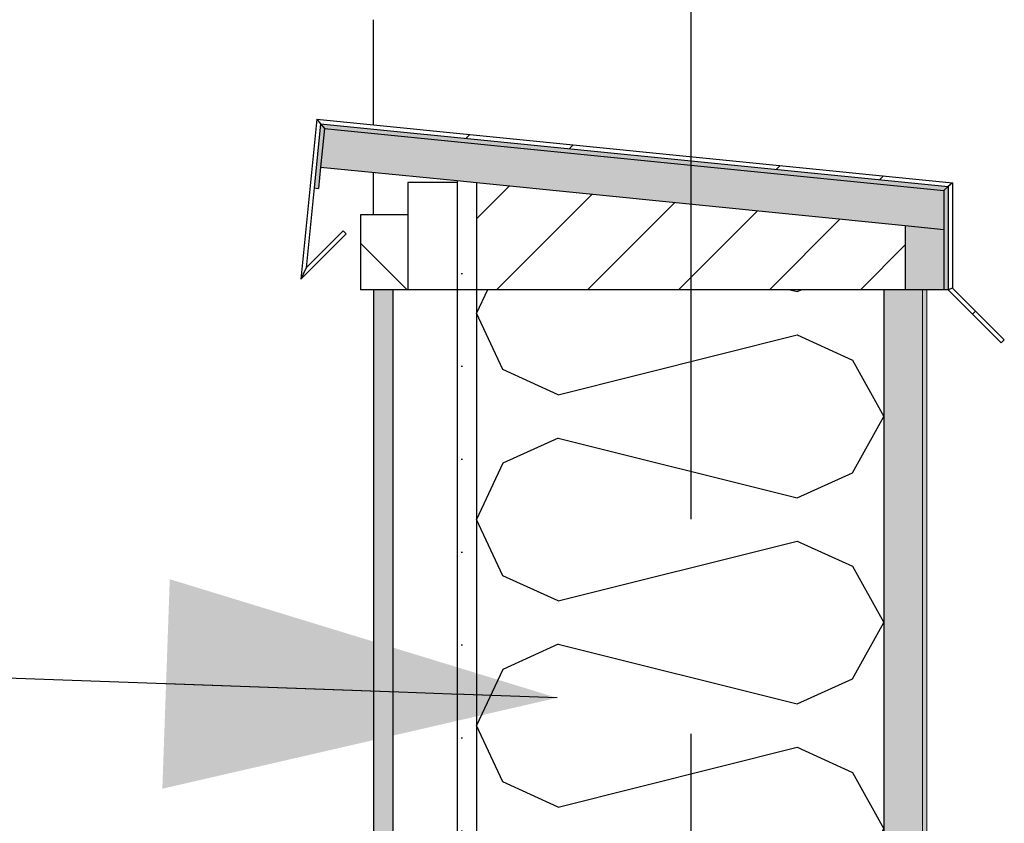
# Model space of a CAD drawing. Header units: millimetres. Extents: x -78790 to -55226, y -2070 to 11020.
# Tile 14 of 108: x -75381 to -74922, y 7451 to 7826. Entities that reach past the tile are written whole.
import ezdxf
from ezdxf.enums import TextEntityAlignment as Align

# ---------------------------------------------------------------- set-up
doc = ezdxf.new("R2010")
doc.units = ezdxf.units.MM
doc.header["$LTSCALE"] = 0.5
doc.header["$MEASUREMENT"] = 0
for name, pattern in [('Akselinje', [1500, 1000, -200, 100, -200]), ('PLINE', [0]), ('Wipeout_Contour', [2000, 0, -2000])]:
    doc.linetypes.add(name, pattern=pattern)
for name, color, linetype in [('232- Ikke-bærende yttervegger (Skravur)(Nye konstruksjoner)', 7, 'Continuous'), ('232- Ikke-bærende yttervegger(Nye konstruksjoner)', 7, 'Continuous'), ('235- Utvendig kledning og overflate(Nye konstruksjoner)', 7, 'Continuous'), ('262- Taktekking(Nye konstruksjoner)', 7, 'Continuous'), ('265- Gesimser_ takrenner og nedløp (Skravur)(Nye konstruksjoner)', 7, 'Continuous'), ('265- Gesimser_ takrenner og nedløp(Nye konstruksjoner)', 7, 'Continuous'), ('82-- Modullinjer', 7, 'Continuous'), ('832- Tekst bygning(Nye konstruksjoner)', 7, 'Continuous')]:
    doc.layers.add(name, color=color, linetype=linetype)
doc.layers.add('236- Innvendig kledning og overflate(Nye konstruksjoner)', color=7, linetype='Continuous', lineweight=0)
doc.styles.add('GENERATED_STYLE_1', font='arial.ttf')
doc.dimstyles.new('GENERATED_STYLE__2', dxfattribs={"dimtxt": 0.18, "dimasz": 182.4, "dimexe": 0.18, "dimexo": 0.0625, "dimgap": 0, "dimtad": 0, "dimtih": 1, "dimtoh": 1, "dimdec": 4, "dimzin": 0, "dimdsep": 46, "dimcen": 0.09, "dimadec": 0, "dimazin": 0, "dimtfac": 1, "dimtdec": 4, "dimtmove": 0, "dimatfit": 3, "dimldrblk": 'ARROWHEAD_5', "dimfxl": 1, "dimtolj": 1, "dimtzin": 0, "dimarcsym": 0})
pattern_1 = [(0, (0, 0), (0, 43.30127), [0, -25]), (0, (12.5, 21.65), (0, 43.30127), [0, -25])]
pattern_2 = [(45, (0, 0), (-79.54951, 79.54951), []), (45, (-26.52, 26.52), (-79.54951, 79.54951), [])]

# ---------------------------------------------------------------- blocks, each defined once
blk = doc.blocks.new('*X16')
at = {"layer": '232- Ikke-bærende yttervegger (Skravur)(Nye konstruksjoner)', "linetype": 'PLINE'}
for p, q in [((-75162.99, 7700), (-75168.16, 7689.07)), ((-75021.88, 7700), (-75018.55, 7699.17)), ((-75018.55, 7699.17), (-75016.71, 7700)), ((-75155.74, 7662.82), (-75168.16, 7689.07)), ((-75130, 7651.11), (-75018.55, 7678.97)), ((-75018.55, 7678.97), (-74992.81, 7667.26)), ((-74992.81, 7667.26), (-74978.16, 7641.01)), ((-75130, 7651.11), (-75155.74, 7662.82)), ((-74992.81, 7614.77), (-74978.16, 7641.01)), ((-75130, 7630.92), (-75155.74, 7619.2)), ((-75130, 7630.92), (-75018.55, 7603.05)), ((-75155.74, 7619.2), (-75168.16, 7592.96)), ((-75018.55, 7603.05), (-74992.81, 7614.77)), ((-75155.74, 7566.71), (-75168.16, 7592.96)), ((-75130, 7555), (-75018.55, 7582.86)), ((-75018.55, 7582.86), (-74992.81, 7571.15)), ((-74992.81, 7571.15), (-74978.16, 7544.9)), ((-75130, 7555), (-75155.74, 7566.71)), ((-74992.81, 7518.65), (-74978.16, 7544.9)), ((-75130, 7534.8), (-75155.74, 7523.09)), ((-75130, 7534.8), (-75018.55, 7506.94)), ((-75155.74, 7523.09), (-75168.16, 7496.84)), ((-75018.55, 7506.94), (-74992.81, 7518.65)), ((-75155.74, 7470.6), (-75168.16, 7496.84)), ((-75130, 7458.88), (-75018.55, 7486.75)), ((-75018.55, 7486.75), (-74992.81, 7475.03)), ((-74992.81, 7475.03), (-74978.16, 7448.79)), ((-75130, 7458.88), (-75155.74, 7470.6)), ((-74992.81, 7422.54), (-74978.16, 7448.79)), ((-75130, 7438.69), (-75155.74, 7426.98)), ((-75130, 7438.69), (-75018.55, 7410.83)), ((-75155.74, 7426.98), (-75168.16, 7400.73)), ((-75018.55, 7410.83), (-74992.81, 7422.54)), ((-75155.74, 7374.48), (-75168.16, 7400.73)), ((-75130, 7362.77), (-75018.55, 7390.63)), ((-75018.55, 7390.63), (-74992.81, 7378.92)), ((-74992.81, 7378.92), (-74978.16, 7352.67)), ((-75130, 7362.77), (-75155.74, 7374.48)), ((-74992.81, 7326.43), (-74978.16, 7352.67)), ((-75130, 7342.58), (-75155.74, 7330.86)), ((-75130, 7342.58), (-75018.55, 7314.71)), ((-75155.74, 7330.86), (-75168.16, 7304.62)), ((-75018.55, 7314.71), (-74992.81, 7326.43)), ((-75155.74, 7278.37), (-75168.16, 7304.62)), ((-75130, 7266.66), (-75018.55, 7294.52)), ((-75018.55, 7294.52), (-74992.81, 7282.81)), ((-74992.81, 7282.81), (-74978.16, 7256.56)), ((-75130, 7266.66), (-75155.74, 7278.37)), ((-74992.81, 7230.31), (-74978.16, 7256.56)), ((-75130, 7246.46), (-75155.74, 7234.75)), ((-75130, 7246.46), (-75018.55, 7218.6)), ((-75155.74, 7234.75), (-75168.16, 7208.5)), ((-75018.55, 7218.6), (-74992.81, 7230.31)), ((-75155.74, 7182.26), (-75168.16, 7208.5)), ((-75130, 7170.54), (-75018.55, 7198.41)), ((-75018.55, 7198.41), (-74992.81, 7186.69)), ((-74992.81, 7186.69), (-74978.16, 7160.45)), ((-75130, 7170.54), (-75155.74, 7182.26)), ((-74992.81, 7134.2), (-74978.16, 7160.45)), ((-75130, 7150.35), (-75155.74, 7138.64)), ((-75130, 7150.35), (-75018.55, 7122.49)), ((-75155.74, 7138.64), (-75168.16, 7112.39)), ((-75018.55, 7122.49), (-74992.81, 7134.2)), ((-75155.74, 7086.14), (-75168.16, 7112.39)), ((-75130, 7074.43), (-75018.55, 7102.29)), ((-75018.55, 7102.29), (-74992.81, 7090.58)), ((-74992.81, 7090.58), (-74978.16, 7064.33)), ((-75130, 7074.43), (-75155.74, 7086.14)), ((-74992.81, 7038.09), (-74978.16, 7064.33)), ((-75130, 7054.24), (-75155.74, 7042.52)), ((-75130, 7054.24), (-75018.55, 7026.37)), ((-75155.74, 7042.52), (-75168.16, 7016.28)), ((-75018.55, 7026.37), (-74992.81, 7038.09)), ((-75155.74, 6990.03), (-75168.16, 7016.28)), ((-75130, 6978.32), (-75018.55, 7006.18)), ((-75018.55, 7006.18), (-74992.81, 6994.47)), ((-74992.81, 6994.47), (-74978.16, 6968.22)), ((-75130, 6978.32), (-75155.74, 6990.03)), ((-74992.81, 6941.97), (-74978.16, 6968.22)), ((-75130, 6958.12), (-75155.74, 6946.41)), ((-75130, 6958.12), (-75018.55, 6930.26)), ((-75155.74, 6946.41), (-75168.16, 6920.16)), ((-75018.55, 6930.26), (-74992.81, 6941.97)), ((-75155.74, 6893.92), (-75168.16, 6920.16)), ((-75130, 6882.2), (-75018.55, 6910.07)), ((-75018.55, 6910.07), (-74992.81, 6898.35)), ((-74992.81, 6898.35), (-74978.16, 6872.11)), ((-75130, 6882.2), (-75155.74, 6893.92)), ((-74990.5, 6850), (-74978.16, 6872.11)), ((-75130, 6862.01), (-75155.74, 6850.3)), ((-75130, 6862.01), (-75081.96, 6850)), ((-75155.74, 6850.3), (-75155.88, 6850))]:
    blk.add_line(p, q, dxfattribs=at)
blk = doc.blocks.new('Standard grid marker[3]', base_point=(-75068.16, 9043.03))
at = {"layer": '82-- Modullinjer', "linetype": 'Akselinje'}
blk.add_line((-75068.16, 8843.03), (-75068.16, 1550), dxfattribs=at)
at = {"layer": '82-- Modullinjer', "style": 'GENERATED_STYLE_1'}
for tag, p in [('AC_MarkerText_1_0', (-75068.16, 9380.53)), ('AC_MarkerText_1_1', (-75068.16, 1187.5))]:
    blk.add_attdef(tag, text='', height=175, rotation=360, dxfattribs=at).set_placement(p, align=Align.TOP_CENTER)
blk = doc.blocks.new('ARROWHEAD_5')
at = {"linetype": 'Continuous'}
blk.add_hatch(color=256, dxfattribs=at).paths.add_polyline_path([(-1, 0.2679), (0, 0), (-1, -0.2679)])
blk.add_line((0, 0), (-1, 0), dxfattribs=at)

msp = doc.modelspace()

# ---------------------------------------------------------------- hatches: boundary and pattern name
at = {"layer": '232- Ikke-bærende yttervegger (Skravur)(Nye konstruksjoner)', "linetype": 'Continuous'}
h = msp.add_hatch(dxfattribs=at)
h.set_pattern_fill('Prikker_tett', color=256, style=0, pattern_type=2)
h.set_pattern_definition(pattern_1)
h.paths.add_polyline_path([(-75177.16, 7700), (-75177.16, 6850), (-75168.16, 6850), (-75168.16, 7700)])
msp.add_hatch(color=256, dxfattribs=at).paths.add_polyline_path([(-74960.16, 6850), (-74958.16, 6850), (-74958.16, 7700), (-74960.16, 7700)])
at = {"layer": '262- Taktekking(Nye konstruksjoner)', "linetype": 'Continuous'}
for points in [[(-74968.16, 7730), (-74968.16, 7700), (-74950.16, 7700), (-74950.16, 7728.2)], [(-74978.16, 7700), (-74978.16, 6850), (-74960.16, 6850), (-74960.16, 7700)]]:
    msp.add_hatch(color=256, dxfattribs=at).paths.add_polyline_path(points)
at = {"layer": '265- Gesimser_ takrenner og nedløp (Skravur)(Nye konstruksjoner)', "linetype": 'Continuous'}
h = msp.add_hatch(dxfattribs=at)
h.set_pattern_fill('Skrålinjer_4', color=256, style=0, pattern_type=2)
h.set_pattern_definition(pattern_2)
h.paths.add_polyline_path([(-75242.57, 7779.55), (-75250.04, 7704.92), (-75247.49, 7710.3), (-75243.77, 7747.51), (-75240.78, 7777.36)])
for points in [[(-75243.77, 7747.51), (-75241.78, 7747.31), (-75240.78, 7757.26), (-75238.99, 7775.17), (-75240.78, 7777.36)], [(-74948.16, 7748.1), (-74950.16, 7746.29), (-74950.16, 7728.2), (-74950.16, 7700), (-74948.16, 7700)]]:
    msp.add_hatch(color=256, dxfattribs=at).paths.add_polyline_path(points)
h = msp.add_hatch(dxfattribs=at)
h.set_pattern_fill('Skrålinjer_4', color=256, style=0, pattern_type=2)
h.set_pattern_definition(pattern_2)
h.paths.add_polyline_path([(-75242.57, 7779.55), (-75240.78, 7777.36), (-74948.16, 7748.1), (-74946.16, 7749.91)])
h = msp.add_hatch(dxfattribs=at)
h.set_pattern_fill('Skrålinjer_1', color=256, style=0, pattern_type=2)
h.set_pattern_definition([(45, (0, 0), (-21.213203, 21.213203), [])])
h.paths.add_polyline_path([(-74968.16, 7730), (-75168.16, 7750), (-75168.16, 7700), (-74968.16, 7700)])
h = msp.add_hatch(dxfattribs=at)
h.set_pattern_fill('Skrålinjer_4', color=256, style=0, pattern_type=2)
h.set_pattern_definition(pattern_2)
h.paths.add_polyline_path([(-74946.16, 7749.91), (-74948.16, 7748.1), (-74948.16, 7700), (-74946.16, 7700.83)])
h = msp.add_hatch(dxfattribs=at)
h.set_pattern_fill('Skrålinjer_4', color=256, style=0, pattern_type=2)
h.set_pattern_definition(pattern_2)
h.paths.add_polyline_path([(-75250.04, 7704.92), (-75228.82, 7726.14), (-75230.24, 7727.55), (-75247.49, 7710.3)])
h = msp.add_hatch(dxfattribs=at)
h.set_pattern_fill('Skrålinjer_4', color=256, style=0, pattern_type=2)
h.set_pattern_definition(pattern_2)
h.paths.add_polyline_path([(-74948.16, 7700), (-74923.41, 7675.25), (-74922, 7676.67), (-74946.16, 7700.83)])

# ---------------------------------------------------------------- linework, layer by layer
at = {"layer": '232- Ikke-bærende yttervegger(Nye konstruksjoner)', "linetype": 'PLINE'}
for p, q in [((-75168.16, 7700), (-75168.16, 6850)), ((-74978.16, 7700), (-75168.16, 7700)), ((-74978.16, 7700), (-74978.16, 6850))]:
    msp.add_line(p, q, dxfattribs=at)
at = {"layer": '235- Utvendig kledning og overflate(Nye konstruksjoner)', "linetype": 'PLINE'}
for p, q in [((-75216.16, 7776.91), (-75216.16, 7825.93)), ((-75242.57, 7779.55), (-75250.04, 7704.92)), ((-75240.78, 7777.36), (-75243.77, 7747.51)), ((-75240.78, 7757.26), (-75241.78, 7747.31)), ((-75216.16, 7735), (-75216.16, 7754.8)), ((-74946.16, 7749.91), (-74946.16, 7700.83)), ((-75243.77, 7747.51), (-75247.49, 7710.3)), ((-75243.77, 7747.51), (-75241.78, 7747.31)), ((-74948.16, 7748.1), (-74948.16, 7700)), ((-75230.24, 7727.55), (-75247.49, 7710.3)), ((-75230.24, 7727.55), (-75228.82, 7726.14)), ((-75228.82, 7726.14), (-75250.04, 7704.92)), ((-75247.49, 7710.3), (-75250.04, 7704.92)), ((-75216.16, 7700), (-75216.16, 6850)), ((-74948.16, 7700), (-74950.16, 7700)), ((-74946.16, 7700.83), (-74948.16, 7700)), ((-74948.16, 7700), (-74923.41, 7675.25)), ((-74946.16, 7700.83), (-74922, 7676.67)), ((-74922, 7676.67), (-74923.41, 7675.25))]:
    msp.add_line(p, q, dxfattribs=at)
at = {"layer": '235- Utvendig kledning og overflate(Nye konstruksjoner)', "linetype": 'PLINE', "flags": 128}
for points in [[(-75242.57, 7779.55), (-75240.78, 7777.36), (-75238.99, 7775.17)], [(-74946.16, 7749.91), (-74948.16, 7748.1), (-74950.16, 7746.29)]]:
    msp.add_lwpolyline(points, dxfattribs=at)
at = {"layer": '236- Innvendig kledning og overflate(Nye konstruksjoner)', "linetype": 'PLINE'}
msp.add_line((-74958.16, 7700), (-74958.16, 7409.5), dxfattribs=at)
at = {"layer": '236- Innvendig kledning og overflate(Nye konstruksjoner)', "linetype": 'PLINE', "flags": 128}
msp.add_lwpolyline([(-74960.16, 7700), (-74960.16, 7441.56), (-74960.16, 7439.56)], dxfattribs=at)
at = {"layer": '265- Gesimser_ takrenner og nedløp(Nye konstruksjoner)', "linetype": 'PLINE'}
for p, q in [((-75238.99, 7775.17), (-75240.78, 7757.26)), ((-75168.16, 7750), (-75168.16, 7700)), ((-75222.16, 7735), (-75222.16, 7700)), ((-74968.16, 7730), (-74968.16, 7700)), ((-75216.16, 7700), (-75222.16, 7700)), ((-74950.16, 7700), (-74958.16, 7700))]:
    msp.add_line(p, q, dxfattribs=at)
at = {"layer": '265- Gesimser_ takrenner og nedløp(Nye konstruksjoner)', "linetype": 'PLINE', "flags": 128}
for points in [[(-74950.16, 7746.29), (-74950.16, 7728.2), (-74950.16, 7700)], [(-74958.16, 7700), (-74960.16, 7700), (-74968.16, 7700), (-74978.16, 7700)]]:
    msp.add_lwpolyline(points, dxfattribs=at)

# ---------------------------------------------------------------- block references
at = {"layer": '232- Ikke-bærende yttervegger(Nye konstruksjoner)'}
msp.add_blockref('*X16', (0, 0), dxfattribs=at)

# ---------------------------------------------------------------- next in the draw order: wipeouts: each hides what was drawn before it
at = {"linetype": 'Wipeout_Contour', "ltscale": 302177.841756}
msp.add_wipeout([(-75207.16, 6850), (-75177.16, 6850), (-75177.16, 7700), (-75207.16, 7700)], dxfattribs=at).dxf.layer = '232- Ikke-bærende yttervegger (Skravur)(Nye konstruksjoner)'

# ---------------------------------------------------------------- next in the draw order: hatches: boundary and pattern name
at = {"layer": '232- Ikke-bærende yttervegger (Skravur)(Nye konstruksjoner)', "linetype": 'Continuous'}
msp.add_hatch(color=256, dxfattribs=at).paths.add_polyline_path([(-75216.16, 6850), (-75207.16, 6850), (-75207.16, 7700), (-75216.16, 7700)])
at = {"layer": '265- Gesimser_ takrenner og nedløp (Skravur)(Nye konstruksjoner)', "linetype": 'Continuous'}
h = msp.add_hatch(dxfattribs=at)
h.set_pattern_fill('Prikker_tett', color=256, style=0, pattern_type=2)
h.set_pattern_definition(pattern_1)
h.paths.add_polyline_path([(-75177.16, 7700), (-75168.16, 7700), (-75168.16, 7750), (-75177.16, 7750.9), (-75177.16, 7750)])

# ---------------------------------------------------------------- next in the draw order: linework, layer by layer
at = {"layer": '235- Utvendig kledning og overflate(Nye konstruksjoner)', "linetype": 'PLINE'}
for p, q in [((-75207.16, 7700), (-75207.16, 6850)), ((-75177.16, 7700), (-75177.16, 6850))]:
    msp.add_line(p, q, dxfattribs=at)

# ---------------------------------------------------------------- next in the draw order: leaders
at = {"layer": '832- Tekst bygning(Nye konstruksjoner)', "linetype": 'PLINE', "annotation_type": 0, "has_hookline": 1, "hookline_direction": 1, "text_width": 635.5}
msp.add_leader([(-75130.54, 7509.81), (-76412.16, 7555.23)], dimstyle='GENERATED_STYLE__2', dxfattribs=at)

# ---------------------------------------------------------------- next in the draw order: wipeouts: each hides what was drawn before it
at = {"linetype": 'Wipeout_Contour', "ltscale": 377934.288225}
msp.add_wipeout([(-75177.16, 7700), (-75177.16, 7750), (-75200.16, 7750), (-75200.16, 7735), (-75200.16, 7700)], dxfattribs=at).dxf.layer = '265- Gesimser_ takrenner og nedløp (Skravur)(Nye konstruksjoner)'

# ---------------------------------------------------------------- next in the draw order: hatches: boundary and pattern name
at = {"layer": '262- Taktekking(Nye konstruksjoner)', "linetype": 'Continuous'}
msp.add_hatch(color=256, dxfattribs=at).paths.add_polyline_path([(-75238.99, 7775.17), (-75240.78, 7757.26), (-75177.16, 7750.9), (-75168.16, 7750), (-74968.16, 7730), (-74950.16, 7728.2), (-74950.16, 7746.29)])
at = {"layer": '265- Gesimser_ takrenner og nedløp (Skravur)(Nye konstruksjoner)', "linetype": 'Continuous'}
msp.add_hatch(color=256, dxfattribs=at).paths.add_polyline_path([(-75240.78, 7777.36), (-75238.99, 7775.17), (-74950.16, 7746.29), (-74948.16, 7748.1)])
h = msp.add_hatch(dxfattribs=at)
h.set_pattern_fill('Skrålinjer_1', color=256, style=0, pattern_type=2)
h.set_pattern_definition([(135, (0, 0), (21.213203, 21.213203), [])])
h.paths.add_polyline_path([(-75222.16, 7700), (-75200.16, 7700), (-75200.16, 7735), (-75222.16, 7735)])

# ---------------------------------------------------------------- next in the draw order: linework, layer by layer
at = {"layer": '235- Utvendig kledning og overflate(Nye konstruksjoner)', "linetype": 'PLINE'}
for p, q in [((-75242.57, 7779.55), (-74946.16, 7749.91)), ((-75240.78, 7777.36), (-74948.16, 7748.1))]:
    msp.add_line(p, q, dxfattribs=at)
at = {"layer": '265- Gesimser_ takrenner og nedløp(Nye konstruksjoner)', "linetype": 'PLINE'}
for p, q in [((-75238.99, 7775.17), (-74950.16, 7746.29)), ((-75240.78, 7757.26), (-75177.16, 7750.9)), ((-75200.16, 7750), (-75200.16, 7735)), ((-75177.16, 7750), (-75200.16, 7750)), ((-75177.16, 7750.9), (-75177.16, 7750)), ((-75177.16, 7750), (-75177.16, 7700)), ((-75200.16, 7735), (-75222.16, 7735)), ((-75200.16, 7735), (-75200.16, 7700))]:
    msp.add_line(p, q, dxfattribs=at)
at = {"layer": '265- Gesimser_ takrenner og nedløp(Nye konstruksjoner)', "linetype": 'PLINE', "flags": 128}
for points in [[(-75177.16, 7750.9), (-75168.16, 7750), (-74968.16, 7730), (-74950.16, 7728.2)], [(-75168.16, 7700), (-75177.16, 7700), (-75200.16, 7700), (-75207.16, 7700), (-75216.16, 7700)]]:
    msp.add_lwpolyline(points, dxfattribs=at)

# ---------------------------------------------------------------- next in the draw order: block references
at = {"layer": '82-- Modullinjer', "linetype": 'PLINE'}
msp.add_blockref('Standard grid marker[3]', (-75068.16, 9043.03), dxfattribs=at)

doc.saveas('drawing.dxf')
